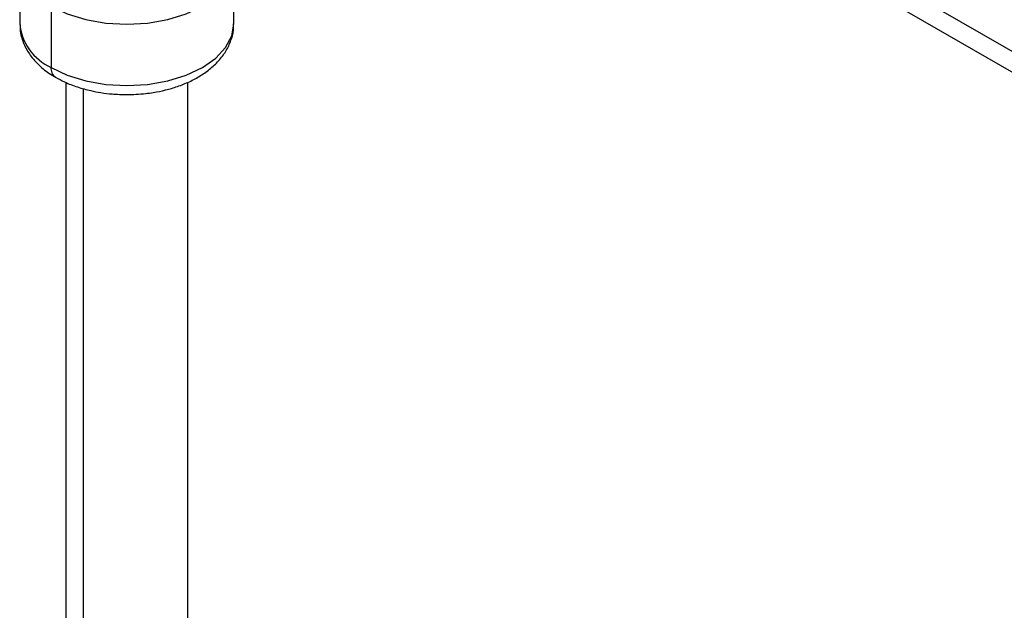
# Model space of a CAD drawing. Header units: millimetres. Extents: x 0 to 279, y 0 to 216.
# Tile 18 of 22: x 234 to 252, y 162 to 173. Entities that reach past the tile are written whole.
import ezdxf

# ---------------------------------------------------------------- set-up
doc = ezdxf.new("R2010")
doc.units = ezdxf.units.MM

msp = doc.modelspace()

# ---------------------------------------------------------------- linework, layer by layer
for p, q in [((254.1902, 171.2114), (244.0861, 177.0444)), ((244.3223, 176.5225), (254.1311, 170.8599)), ((233.9827, 173.685), (233.9827, 172.6913)), ((237.9827, 172.6913), (237.9827, 173.685)), ((234.5685, 173.0197), (234.5685, 171.8749)), ((234.8427, 171.5958), (234.8427, 160.2799)), ((237.1227, 160.2799), (237.1227, 171.5962)), ((235.1766, 159.8145), (235.1766, 171.4783))]:
    msp.add_line(p, q)
at = {"flags": 128}
for points in [[(234.5685, 173.0197), (234.8715, 172.8761), (235.2173, 172.7694), (235.5925, 172.7037), (235.9827, 172.6816), (236.3728, 172.7037), (236.748, 172.7694), (237.0938, 172.8761), (237.3969, 173.0197), (237.6456, 173.1947), (237.8304, 173.3943), (237.9153, 173.539)], [(234.5685, 171.8749), (234.8715, 171.7313), (235.2173, 171.6246), (235.5925, 171.5589), (235.9827, 171.5367), (236.3728, 171.5589), (236.748, 171.6246), (237.0938, 171.7313), (237.3969, 171.8749), (237.6456, 172.0499), (237.8304, 172.2495), (237.9442, 172.4661), (237.9827, 172.6913)]]:
    msp.add_lwpolyline(points, dxfattribs=at)
for centre, radius, start, end in [((234.9836, 172.7911), 1.0059, 185.6948, 245.62534), ((234.7583, 171.8506), 0.1914, 172.7032, 236.35305)]:
    msp.add_arc(centre, radius, start, end)
for points, knots in [([(233.9879, 172.6973), (233.9891, 172.6346), (233.9917, 172.4938), (234.0664, 172.2821), (234.1918, 172.0721), (234.3685, 171.8874), (234.526, 171.7614), (234.6315, 171.7063), (234.6544, 171.6943)], [0, 0, 0, 0, 0.1535478, 0.3445995, 0.5414871, 0.743326, 0.9443015, 1, 1, 1, 1]), ([(235.9827, 171.3677), (236.1016, 171.3713), (236.2691, 171.3765), (236.5106, 171.4106), (236.7111, 171.4511), (236.9376, 171.5176), (237.1585, 171.606), (237.3686, 171.7185), (237.5597, 171.8551), (237.7245, 172.016), (237.8576, 172.2008), (237.9454, 172.4085), (237.9871, 172.5751), (237.9789, 172.6681), (237.9774, 172.6853)], [0, 0, 0, 0, 0.118445, 0.1667608, 0.2463069, 0.3279228, 0.4146982, 0.5045093, 0.5967221, 0.6904704, 0.7850859, 0.8804505, 0.9778099, 1, 1, 1, 1]), ([(234.6544, 171.6943), (234.7091, 171.6631), (234.8353, 171.591), (235.0576, 171.5075), (235.2867, 171.4434), (235.5048, 171.4021), (235.7292, 171.3738), (235.8919, 171.3699), (235.9827, 171.3677)], [0, 0, 0, 0, 0.1488139, 0.3429263, 0.5286748, 0.6642389, 0.8126197, 1, 1, 1, 1])]:
    msp.add_open_spline(points, degree=3, knots=knots)

doc.saveas('drawing.dxf')
